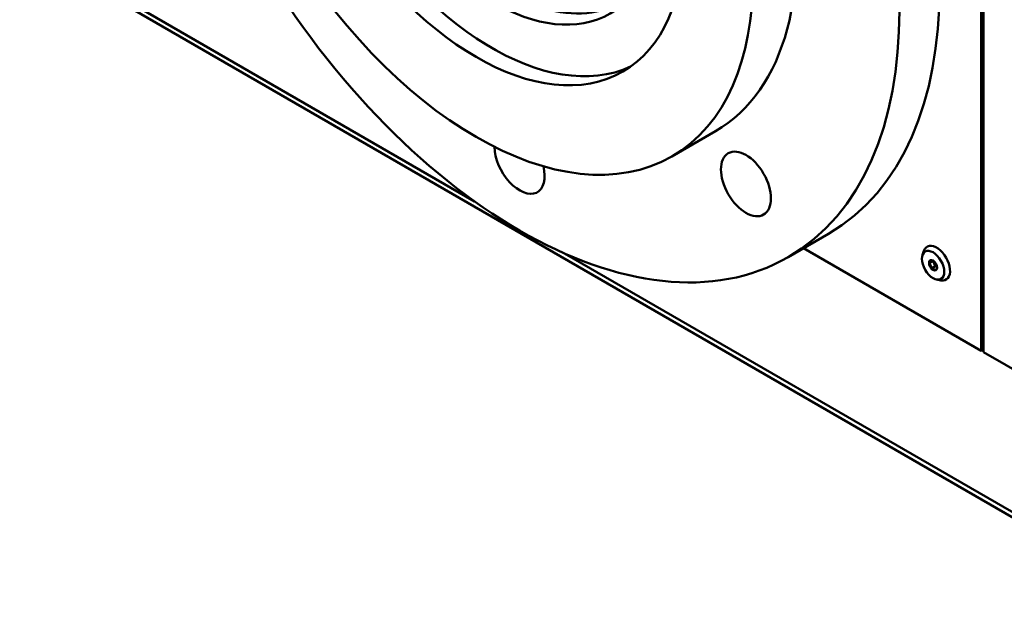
# Model space of a CAD drawing. Header units: millimetres. Extents: x 90 to 4407, y 90 to 14716.
# Tile 3 of 32: x 391 to 703, y 475 to 665. Entities that reach past the tile are written whole.
import ezdxf

# ---------------------------------------------------------------- set-up
doc = ezdxf.new("R2010")
doc.units = ezdxf.units.MM
doc.header["$LTSCALE"] = 15
doc.layers.add('Visible (ISO)', color=7, linetype='Continuous', lineweight=50)

msp = doc.modelspace()

# ---------------------------------------------------------------- linework, layer by layer
at = {"layer": 'Visible (ISO)'}
for p, q in [((696.45, 728.88), (696.45, 560.27)), ((695.74, 707.93), (695.74, 560.68)), ((535.32, 607.98), (391.33, 691.12)), ((391.33, 689.48), (762.56, 475.15)), ((611.59, 630.19), (597.8, 622.23)), ((634.59, 590.35), (647.32, 597.7)), ((695.74, 560.68), (639.47, 593.17)), ((677.12, 591.03), (677.58, 592.34)), ((762.56, 476.78), (563.84, 591.52)), ((679.21, 588.43), (680.48, 589.16)), ((680.48, 589.16), (680.51, 589.22)), ((681.17, 587.54), (680.48, 589.16)), ((679.91, 586.81), (681.17, 587.54)), ((681.73, 587.26), (681.17, 587.54)), ((681.6, 583.27), (682.96, 583.01)), ((696.45, 561.09), (695.74, 560.68)), ((801.1, 499.85), (696.45, 560.27))]:
    msp.add_line(p, q, dxfattribs=at)
for centre, major_axis, ratio, start_param, end_param in [((562.31, 744.92), (-85.01, 147.22), 0.577389, 3.141593, 6.283185), ((549.59, 737.57), (62.01, -107.38), 0.577389, 0, 3.141593), ((540.75, 732.47), (46.5, -80.54), 0.577389, 3.194836, 6.229942), ((544.59, 734.69), (36.84, -63.8), 0.577389, 3.006347, 6.418431), ((549.6, 620.6), (5.6, -9.7), 0.577389, 3.924205, 7.384212), ((681.6, 588.44), (-3, 5.2), 0.57735, 2.683831, 6.740947), ((681.74, 588.52), (-0.75, 1.3), 0.57735, 0.802207, 2.339386)]:
    msp.add_ellipse(centre, major_axis=major_axis, ratio=ratio, start_param=start_param, end_param=end_param, dxfattribs=at)
for centre, major_axis, ratio in [((549.59, 737.57), (85.01, -147.22), 0.577389), ((535.8, 729.61), (-62.01, 107.38), 0.577389), ((535.8, 729.61), (-46.5, 80.54), 0.577389), ((540.75, 732.47), (-37.55, 65.04), 0.577389), ((621.23, 613.52), (-5.6, 9.7), 0.577389), ((680.47, 587.79), (-2.5, 4.33), 0.57735), ((680.47, 587.79), (-0.9, 1.56), 0.57735)]:
    msp.add_ellipse(centre, major_axis=major_axis, ratio=ratio, dxfattribs=at)
for points, weights in [([(679.21, 588.43), (679.81, 589.11), (679.77, 589.41)], [1.00305832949, 1.15823199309, 1.00305832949]), ([(679.77, 589.41), (680.27, 589.34), (680.56, 589.2)], [1.00305832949, 1.0782817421, 1.08057316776]), ([(679.91, 586.81), (679.88, 587.8), (679.21, 588.43)], [1.00305832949, 1.15823199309, 1.00305832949]), ([(681.17, 586.17), (680.86, 586.67), (679.91, 586.81)], [1.00305832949, 1.15823199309, 1.00305832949]), ([(681.74, 587.09), (681.73, 586.79), (681.17, 586.17)], [1.027517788, 1.14484784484, 1.00305832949])]:
    msp.add_rational_spline(points, weights, degree=2, dxfattribs=at)

doc.saveas('drawing.dxf')
